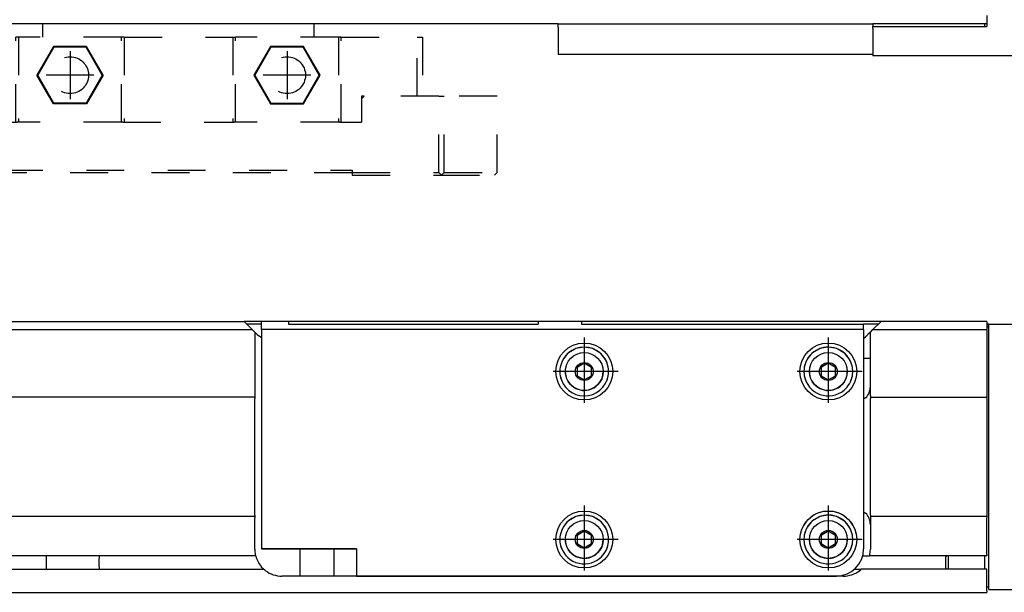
# Model space of a CAD drawing. Header units: inches. Extents: x -381 to 27245, y -418 to 176.
# Tile 41 of 43: x 26960 to 27142, y -170 to -64. Entities that reach past the tile are written whole.
import ezdxf

# ---------------------------------------------------------------- set-up
doc = ezdxf.new("R2010")
doc.units = ezdxf.units.IN
doc.linetypes.add('DASHED', pattern=[15, 7, -8])
doc.linetypes.add('DOT_CENTER', pattern=[14, 12, -1, 0, -1])
doc.layers.add('1', color=7, linetype='Continuous')

# ---------------------------------------------------------------- blocks, each defined once
blk = doc.blocks.new('CABEZA_2__25', base_point=(26944.43, -92.97))
at = {"color": 2, "linetype": 'DASHED'}
for p, q in [((26964.43, -65.67), (26964.43, -65.03)), ((26964.46, -65.04), (26964.44, -65.03)), ((26964.52, -65.04), (26964.46, -65.04)), ((26964.6, -65.04), (26964.52, -65.04)), ((26964.62, -65.03), (26964.6, -65.04)), ((26964.67, -65.03), (26964.62, -65.03)), ((27014.23, -65.03), (27014.18, -65.03)), ((27014.25, -65.04), (27014.23, -65.03)), ((27014.34, -65.04), (27014.25, -65.04)), ((27014.4, -65.03), (27014.34, -65.04)), ((27014.42, -65.03), (27014.4, -65.03)), ((27014.43, -65.67), (27014.43, -65.03)), ((26964.43, -67.53), (26964.43, -65.67)), ((27014.43, -67.53), (27014.43, -65.67)), ((26945.43, -67.53), (26944.43, -67.53)), ((26944.43, -67.53), (26944.43, -78.37)), ((26945.43, -78.37), (26945.43, -67.53)), ((26945.43, -67.53), (26959.43, -67.53)), ((26959.43, -83.17), (26959.43, -67.53)), ((26959.93, -67.53), (26959.43, -67.53)), ((26959.93, -67.53), (26959.93, -83.17)), ((26978.93, -67.53), (26959.93, -67.53)), ((26978.93, -83.17), (26978.93, -67.53)), ((26979.43, -67.53), (26978.93, -67.53)), ((26979.43, -67.53), (26979.43, -83.17)), ((26979.43, -67.53), (26999.43, -67.53)), ((26999.43, -67.53), (26999.43, -83.17)), ((26999.43, -67.53), (26999.93, -67.53)), ((26999.93, -83.17), (26999.93, -67.53)), ((27018.93, -67.53), (26999.93, -67.53)), ((27018.93, -67.53), (27018.93, -83.17)), ((27019.43, -67.53), (27018.93, -67.53)), ((27019.43, -83.17), (27019.43, -67.53)), ((27019.43, -67.53), (27033.43, -67.53)), ((27033.43, -78.37), (27033.43, -67.53)), ((27033.43, -67.53), (27034.43, -67.53)), ((27034.43, -67.53), (27034.43, -78.37)), ((26966.37, -69.22), (26963.3, -74.52)), ((26966.45, -69.37), (26963.48, -74.52)), ((26966.45, -69.37), (26966.37, -69.22)), ((26972.49, -69.22), (26966.37, -69.22)), ((26972.4, -69.37), (26966.45, -69.37)), ((26972.4, -69.37), (26972.49, -69.22)), ((26975.37, -74.52), (26972.4, -69.37)), ((26975.55, -74.52), (26972.49, -69.22)), ((27006.37, -69.22), (27003.3, -74.52)), ((27006.45, -69.37), (27003.48, -74.52)), ((27006.45, -69.37), (27006.37, -69.22)), ((27012.49, -69.22), (27006.37, -69.22)), ((27012.4, -69.37), (27006.45, -69.37)), ((27012.4, -69.37), (27012.49, -69.22)), ((27015.37, -74.52), (27012.4, -69.37)), ((27015.55, -74.52), (27012.49, -69.22)), ((26963.48, -74.52), (26963.3, -74.52)), ((26966.37, -79.83), (26963.3, -74.52)), ((26966.45, -79.67), (26963.48, -74.52)), ((26975.37, -74.52), (26972.4, -79.67)), ((26975.55, -74.52), (26972.49, -79.83)), ((26975.37, -74.52), (26975.55, -74.52)), ((27003.3, -74.52), (27006.37, -79.83)), ((27003.48, -74.52), (27003.3, -74.52)), ((27003.48, -74.52), (27006.45, -79.67)), ((27012.4, -79.67), (27015.37, -74.52)), ((27012.49, -79.83), (27015.55, -74.52)), ((27015.37, -74.52), (27015.55, -74.52)), ((26944.43, -92.47), (26944.43, -78.37)), ((26944.43, -78.37), (26945.43, -78.37)), ((26945.43, -78.37), (26945.43, -92.47)), ((26945.43, -78.37), (26955.18, -78.37)), ((26955.68, -78.37), (26955.18, -78.37)), ((26955.68, -78.87), (26955.18, -78.37)), ((26955.68, -83.17), (26955.68, -78.37)), ((26955.68, -78.87), (26955.68, -83.17)), ((26966.37, -79.83), (26966.45, -79.67)), ((26972.49, -79.83), (26966.37, -79.83)), ((26972.4, -79.67), (26966.45, -79.67)), ((26972.49, -79.83), (26972.4, -79.67)), ((27006.45, -79.67), (27006.37, -79.83)), ((27006.37, -79.83), (27012.49, -79.83)), ((27006.45, -79.67), (27012.4, -79.67)), ((27012.4, -79.67), (27012.49, -79.83)), ((27023.68, -78.37), (27023.18, -78.37)), ((27023.68, -78.37), (27023.18, -78.87)), ((27023.18, -78.37), (27023.18, -78.87)), ((27023.18, -78.87), (27023.18, -83.17)), ((27037.43, -78.37), (27023.68, -78.37)), ((27037.43, -92.47), (27037.43, -78.37)), ((27037.43, -78.37), (27038.43, -78.37)), ((27038.43, -92.47), (27038.43, -78.37)), ((27048.17, -78.37), (27038.43, -78.37)), ((27048.17, -92.47), (27048.17, -78.37)), ((26955.68, -83.17), (26959.68, -83.17)), ((26959.93, -83.17), (26959.68, -83.17)), ((26978.93, -83.17), (26959.93, -83.17)), ((26979.18, -83.17), (26978.93, -83.17)), ((26979.18, -83.17), (26999.68, -83.17)), ((26999.93, -83.17), (26999.68, -83.17)), ((27018.93, -83.17), (26999.93, -83.17)), ((27019.18, -83.17), (27018.93, -83.17)), ((27019.18, -83.17), (27023.18, -83.17)), ((26944.43, -92.47), (26944.93, -92.97)), ((26944.93, -92.97), (26945.43, -92.47)), ((26945.43, -92.47), (26957.43, -92.47)), ((26957.43, -92.47), (26957.43, -92.07)), ((26957.43, -92.07), (27021.43, -92.07)), ((26957.43, -92.97), (26957.43, -92.47)), ((27021.43, -92.57), (26957.43, -92.57)), ((27021.43, -92.07), (27021.43, -92.47)), ((27021.43, -92.47), (27037.43, -92.47)), ((27021.43, -92.47), (27021.43, -92.97)), ((27037.43, -92.47), (27037.93, -92.97)), ((27038.43, -92.47), (27037.93, -92.97)), ((27038.43, -92.47), (27048.17, -92.47)), ((27048.17, -92.47), (27047.67, -92.97)), ((26957.43, -92.97), (26944.93, -92.97)), ((27021.43, -92.97), (27037.93, -92.97)), ((27037.93, -92.97), (27047.67, -92.97))]:
    blk.add_line(p, q, dxfattribs=at)
for centre in [(26969.43, -74.52), (27009.43, -74.52)]:
    blk.add_circle(centre, 3.4, dxfattribs=at)
at = {"layer": '1', "color": 2, "linetype": 'DOT_CENTER'}
for p, q in [((26969.43, -70.12), (26969.43, -78.92)), ((27009.43, -70.12), (27009.43, -78.92)), ((26973.83, -74.52), (26965.03, -74.52)), ((27013.83, -74.52), (27005.03, -74.52))]:
    blk.add_line(p, q, dxfattribs=at)
blk = doc.blocks.new('Modulo_der__10-ET___34', base_point=(25871.93, -70.93))
at = {"color": 7, "linetype": 'Continuous'}
for p, q in [((27138.43, -63.53), (27138.43, -65.53)), ((27059.43, -65.03), (25871.93, -65.03)), ((27059.43, -65.03), (27117.43, -65.03)), ((27059.43, -65.63), (27059.43, -65.03)), ((27138.43, -65.03), (27117.43, -65.03)), ((27117.43, -65.03), (27117.43, -65.53)), ((27138.03, -65.03), (27138.03, -65.53)), ((27059.43, -65.63), (27059.43, -70.63)), ((27117.43, -65.93), (27117.43, -65.53)), ((27117.43, -65.53), (27138.43, -65.53)), ((27117.43, -65.93), (27117.43, -70.93)), ((27059.43, -70.63), (27117.43, -70.63)), ((27167.83, -70.93), (27117.43, -70.93))]:
    blk.add_line(p, q, dxfattribs=at)
blk = doc.blocks.new('L-262__36', base_point=(624.37, -92.97))
for name, p in [('Modulo_der__10-ET___34', (25871.93, -70.93)), ('CABEZA_2__25', (26944.43, -92.97))]:
    blk.add_blockref(name, p)
blk = doc.blocks.new('Alzado2', base_point=(2899, -49))
blk.add_blockref('L-262__36', (624.37, -92.97))
blk = doc.blocks.new('Modulo_der__10-ET___86', base_point=(25871.93, -169.98))
at = {"color": 7, "linetype": 'Continuous'}
for p, q in [((25871.93, -119.98), (27001.51, -119.98)), ((26947.34, -121.48), (27003.01, -121.48)), ((27003.01, -121.48), (27001.51, -119.98)), ((27004.73, -119.98), (27001.51, -119.98)), ((27004.73, -120.48), (27002.01, -120.48)), ((27003.48, -121.95), (27003.01, -121.48)), ((27004.73, -121.47), (27004.73, -119.98)), ((27009.73, -119.98), (27004.73, -119.98)), ((27115.73, -121.47), (27004.73, -121.47)), ((27004.73, -121.47), (27004.73, -161.97)), ((27009.73, -119.98), (27009.73, -120.47)), ((27055.73, -119.98), (27009.73, -119.98)), ((27009.73, -120.47), (27055.73, -120.47)), ((27055.73, -119.98), (27055.73, -120.47)), ((27063.73, -119.98), (27055.73, -119.98)), ((27063.73, -119.98), (27063.73, -120.47)), ((27118.95, -119.98), (27063.73, -119.98)), ((27063.73, -120.47), (27115.73, -120.48)), ((27115.73, -121.47), (27115.73, -120.48)), ((27118.45, -120.48), (27115.73, -120.48)), ((27115.73, -121.47), (27115.73, -161.97)), ((27116.98, -121.95), (27117.45, -121.48)), ((27117.45, -121.48), (27118.95, -119.98)), ((27117.45, -121.48), (27138.43, -121.48)), ((27138.43, -119.98), (27118.95, -119.98)), ((27138.43, -119.98), (27138.43, -121.48)), ((27138.83, -120.48), (27138.43, -120.48)), ((27138.43, -120.58), (27138.83, -120.58)), ((27138.43, -120.98), (27138.83, -120.98)), ((27138.43, -121.48), (27138.43, -133.73)), ((27138.83, -122.98), (27138.83, -120.48)), ((27138.83, -120.48), (27159.83, -120.48)), ((27003.48, -121.95), (27003.94, -122.41)), ((27003.48, -121.95), (27003.48, -133.73)), ((27003.94, -122.41), (27004.73, -122.94)), ((27115.73, -123.05), (27115.75, -123.04)), ((27115.75, -123.04), (27116.08, -122.8)), ((27116.08, -122.8), (27116.09, -122.79)), ((27116.09, -122.79), (27116.34, -122.58)), ((27116.34, -122.58), (27116.37, -122.55)), ((27116.48, -122.44), (27116.37, -122.55)), ((27116.51, -122.41), (27116.48, -122.44)), ((27116.54, -122.38), (27116.51, -122.41)), ((27116.98, -121.95), (27116.54, -122.38)), ((27116.98, -133.73), (27116.98, -121.95)), ((27138.83, -166.98), (27138.83, -122.98)), ((27062.49, -125.08), (27061.33, -125.78)), ((27062.51, -125.07), (27062.49, -125.08)), ((27062.69, -125), (27062.51, -125.07)), ((27064.17, -124.73), (27062.69, -125)), ((27064.23, -124.72), (27064.17, -124.73)), ((27064.28, -124.73), (27064.23, -124.72)), ((27065.77, -125), (27064.28, -124.73)), ((27065.95, -125.07), (27065.77, -125)), ((27065.97, -125.08), (27065.95, -125.07)), ((27067.12, -125.78), (27065.97, -125.08)), ((27107.49, -125.08), (27106.33, -125.78)), ((27107.51, -125.07), (27107.49, -125.08)), ((27107.69, -125), (27107.51, -125.07)), ((27109.17, -124.73), (27107.69, -125)), ((27109.23, -124.72), (27109.17, -124.73)), ((27109.28, -124.73), (27109.23, -124.72)), ((27110.77, -125), (27109.28, -124.73)), ((27110.95, -125.07), (27110.77, -125)), ((27110.97, -125.08), (27110.95, -125.07)), ((27112.12, -125.78), (27110.97, -125.08)), ((27060.33, -126.97), (27060.07, -127.5)), ((27061.03, -126.06), (27060.33, -126.97)), ((27061.04, -126.04), (27061.03, -126.06)), ((27061.33, -125.78), (27061.04, -126.04)), ((27067.41, -126.04), (27067.12, -125.78)), ((27067.42, -126.06), (27067.41, -126.04)), ((27068.12, -126.97), (27067.42, -126.06)), ((27068.38, -127.5), (27068.12, -126.97)), ((27105.33, -126.97), (27105.07, -127.5)), ((27106.03, -126.06), (27105.33, -126.97)), ((27106.04, -126.04), (27106.03, -126.06)), ((27106.33, -125.78), (27106.04, -126.04)), ((27112.41, -126.04), (27112.12, -125.78)), ((27112.42, -126.06), (27112.41, -126.04)), ((27113.12, -126.97), (27112.42, -126.06)), ((27113.38, -127.5), (27113.12, -126.97)), ((27116.98, -126.83), (27115.73, -126.83)), ((27060.07, -127.5), (27059.79, -128.44)), ((27064.23, -127.69), (27062.9, -128.46)), ((27064.23, -127.69), (27062.9, -128.46)), ((27062.9, -128.46), (27062.9, -129.99)), ((27065.56, -128.46), (27064.23, -127.69)), ((27065.56, -128.46), (27064.23, -127.69)), ((27065.56, -129.99), (27065.56, -128.46)), ((27068.66, -128.44), (27068.38, -127.5)), ((27105.07, -127.5), (27104.79, -128.44)), ((27109.23, -127.69), (27107.9, -128.46)), ((27109.23, -127.69), (27107.9, -128.46)), ((27107.9, -128.46), (27107.9, -129.99)), ((27110.56, -128.46), (27109.23, -127.69)), ((27110.56, -128.46), (27109.23, -127.69)), ((27110.56, -129.99), (27110.56, -128.46)), ((27113.66, -128.44), (27113.38, -127.5)), ((27062.9, -129.99), (27064.23, -130.76)), ((27064.23, -130.76), (27065.56, -129.99)), ((27107.9, -129.99), (27109.23, -130.76)), ((27109.23, -130.76), (27110.56, -129.99)), ((27003.48, -133.98), (25873.63, -133.98)), ((27003.48, -133.73), (27003.48, -133.98)), ((27003.48, -133.98), (27003.48, -134.23)), ((27003.48, -155.73), (27003.48, -134.23)), ((27116.1, -134.1), (27115.73, -134.35)), ((27116.98, -133.73), (27116.98, -133.98)), ((27116.98, -133.98), (27138.43, -133.98)), ((27116.98, -133.98), (27116.98, -134.23)), ((27116.98, -155.73), (27116.98, -134.23)), ((27138.43, -133.73), (27138.43, -133.98)), ((27138.43, -133.98), (27138.43, -134.23)), ((27138.43, -134.23), (27138.43, -155.73)), ((27003.48, -155.98), (25873.63, -155.98)), ((27003.48, -155.73), (27003.48, -155.98)), ((27003.48, -155.98), (27003.48, -156.23)), ((27062.49, -156.08), (27061.33, -156.78)), ((27062.51, -156.07), (27062.49, -156.08)), ((27062.69, -156), (27062.51, -156.07)), ((27064.15, -155.74), (27062.69, -156)), ((27064.23, -155.72), (27064.15, -155.74)), ((27064.3, -155.74), (27064.23, -155.72)), ((27065.77, -156), (27064.3, -155.74)), ((27065.95, -156.07), (27065.77, -156)), ((27065.97, -156.08), (27065.95, -156.07)), ((27067.12, -156.78), (27065.97, -156.08)), ((27107.49, -156.08), (27106.33, -156.78)), ((27107.51, -156.07), (27107.49, -156.08)), ((27107.69, -156), (27107.51, -156.07)), ((27109.15, -155.74), (27107.69, -156)), ((27109.23, -155.72), (27109.15, -155.74)), ((27109.3, -155.74), (27109.23, -155.72)), ((27110.77, -156), (27109.3, -155.74)), ((27110.95, -156.07), (27110.77, -156)), ((27110.97, -156.08), (27110.95, -156.07)), ((27112.12, -156.78), (27110.97, -156.08)), ((27115.73, -155.11), (27116.1, -155.36)), ((27116.98, -155.73), (27116.98, -155.98)), ((27138.43, -155.98), (27116.98, -155.98)), ((27116.98, -155.98), (27116.98, -156.23)), ((27138.43, -155.73), (27138.43, -155.98)), ((27138.43, -155.98), (27138.43, -156.23)), ((27003.48, -161.98), (27003.48, -156.23)), ((27061.04, -157.04), (27060.33, -157.97)), ((27061.33, -156.78), (27061.04, -157.04)), ((27067.41, -157.04), (27067.12, -156.78)), ((27068.12, -157.97), (27067.41, -157.04)), ((27106.04, -157.04), (27105.33, -157.97)), ((27106.33, -156.78), (27106.04, -157.04)), ((27112.41, -157.04), (27112.12, -156.78)), ((27113.12, -157.97), (27112.41, -157.04)), ((27116.98, -156.23), (27116.98, -161.98)), ((27138.43, -162.98), (27138.43, -156.23)), ((27060.07, -158.5), (27059.79, -159.44)), ((27060.33, -157.97), (27060.07, -158.5)), ((27064.23, -158.69), (27062.9, -159.46)), ((27064.23, -158.69), (27062.9, -159.46)), ((27062.9, -159.46), (27062.9, -160.99)), ((27065.56, -159.46), (27064.23, -158.69)), ((27065.56, -159.46), (27064.23, -158.69)), ((27065.56, -160.99), (27065.56, -159.46)), ((27068.38, -158.5), (27068.12, -157.97)), ((27068.66, -159.44), (27068.38, -158.5)), ((27105.07, -158.5), (27104.79, -159.44)), ((27105.33, -157.97), (27105.07, -158.5)), ((27109.23, -158.69), (27107.9, -159.46)), ((27109.23, -158.69), (27107.9, -159.46)), ((27107.9, -159.46), (27107.9, -160.99)), ((27110.56, -159.46), (27109.23, -158.69)), ((27110.56, -159.46), (27109.23, -158.69)), ((27110.56, -160.99), (27110.56, -159.46)), ((27113.38, -158.5), (27113.12, -157.97)), ((27113.66, -159.44), (27113.38, -158.5)), ((27062.9, -160.99), (27064.23, -161.76)), ((27064.23, -161.76), (27065.56, -160.99)), ((27107.9, -160.99), (27109.23, -161.76)), ((27109.23, -161.76), (27110.56, -160.99)), ((27003.64, -163.23), (25873.63, -163.23)), ((26965.03, -163.23), (26965.03, -163.3)), ((26965.03, -163.3), (26965.03, -163.36)), ((26965.03, -163.36), (26965.04, -163.99)), ((26974.82, -164.07), (26974.83, -163.36)), ((26974.83, -163.3), (26974.83, -163.23)), ((26974.83, -163.36), (26974.83, -163.3)), ((27003.58, -162.99), (27003.58, -162.98)), ((27003.59, -163.02), (27003.58, -162.99)), ((27003.59, -163.03), (27003.59, -163.02)), ((27003.6, -163.08), (27003.59, -163.03)), ((27003.6, -163.09), (27003.6, -163.08)), ((27003.61, -163.1), (27003.6, -163.09)), ((27003.61, -163.13), (27003.61, -163.1)), ((27003.64, -163.23), (27003.61, -163.13)), ((27003.64, -163.23), (27003.65, -163.27)), ((27003.65, -163.27), (27003.66, -163.3)), ((27003.66, -163.3), (27003.8, -163.75)), ((27022.23, -161.97), (27004.73, -161.97)), ((27004.73, -161.97), (27022.23, -161.97)), ((27011.78, -161.97), (27011.78, -166.98)), ((27018.08, -161.97), (27018.08, -166.98)), ((27022.23, -161.97), (27022.23, -166.97)), ((27115.48, -163.24), (27116.82, -163.24)), ((27116.85, -163.11), (27116.82, -163.21)), ((27116.82, -163.23), (27116.83, -163.18)), ((27116.82, -163.21), (27116.82, -163.23)), ((27116.82, -163.24), (27116.82, -163.23)), ((27138.43, -163.23), (27116.82, -163.23)), ((27116.83, -163.18), (27116.86, -163.07)), ((27116.87, -163), (27116.85, -163.1)), ((27116.85, -163.1), (27116.85, -163.11)), ((27116.86, -163.07), (27116.86, -163.05)), ((27116.87, -163.03), (27116.88, -162.96)), ((27116.88, -162.98), (27116.87, -163)), ((27116.88, -162.98), (27116.98, -161.98)), ((27131.08, -163.23), (27130.83, -163.48)), ((27131.33, -163.23), (27131.33, -163.42)), ((27138.03, -163.23), (27138.03, -165.73)), ((27138.43, -162.98), (27138.43, -163.23)), ((26965.04, -164.97), (26965.03, -165.6)), ((26965.04, -163.99), (26965.04, -164.07)), ((26965.04, -164.07), (26965.04, -164.72)), ((26965.04, -164.72), (26965.04, -164.88)), ((26965.04, -164.88), (26965.04, -164.97)), ((26974.81, -164.48), (26974.82, -164.07)), ((26974.82, -164.88), (26974.81, -164.48)), ((26974.83, -165.6), (26974.82, -164.88)), ((27003.8, -163.75), (27003.85, -163.86)), ((27003.85, -163.86), (27004.02, -164.24)), ((27004.02, -164.24), (27004.15, -164.48)), ((27004.15, -164.48), (27004.18, -164.54)), ((27004.18, -164.54), (27004.3, -164.73)), ((27004.3, -164.73), (27004.66, -165.2)), ((27130.83, -163.48), (27130.83, -165.48)), ((27131.33, -163.42), (27131.33, -165.54)), ((25873.63, -165.73), (27005.17, -165.73)), ((26965.03, -165.6), (26965.03, -165.65)), ((26965.03, -165.65), (26965.03, -165.73)), ((26974.83, -165.65), (26974.83, -165.6)), ((26974.83, -165.73), (26974.83, -165.65)), ((27004.66, -165.2), (27004.69, -165.24)), ((27004.69, -165.24), (27005.09, -165.66)), ((27005.09, -165.66), (27005.17, -165.73)), ((27005.22, -165.77), (27005.17, -165.73)), ((27005.29, -165.83), (27005.22, -165.77)), ((27005.32, -165.85), (27005.29, -165.83)), ((27005.33, -165.86), (27005.32, -165.85)), ((27005.35, -165.88), (27005.33, -165.86)), ((27005.36, -165.89), (27005.35, -165.88)), ((27005.39, -165.91), (27005.36, -165.89)), ((27005.41, -165.93), (27005.39, -165.91)), ((27005.43, -165.94), (27005.41, -165.93)), ((27005.44, -165.95), (27005.43, -165.94)), ((27005.46, -165.96), (27005.44, -165.95)), ((27005.48, -165.98), (27005.46, -165.96)), ((27111.98, -166.98), (27008.48, -166.98)), ((27022.23, -166.97), (27110.73, -166.97)), ((27052.81, -166.97), (27051.04, -166.97)), ((27110.73, -166.97), (27055.92, -166.97)), ((27056.99, -166.97), (27056.98, -166.98)), ((27113.89, -166.6), (27113.9, -166.59)), ((27113.96, -165.72), (27115.3, -165.72)), ((27114.95, -165.99), (27115.2, -165.8)), ((27115.01, -165.95), (27114.98, -165.98)), ((27115.14, -165.85), (27115.01, -165.95)), ((27115.17, -165.82), (27115.14, -165.85)), ((27115.19, -165.81), (27115.17, -165.82)), ((27115.21, -165.79), (27115.19, -165.81)), ((27115.21, -165.79), (27115.28, -165.73)), ((27115.23, -165.77), (27115.21, -165.79)), ((27115.24, -165.76), (27115.23, -165.77)), ((27115.26, -165.75), (27115.24, -165.76)), ((27115.28, -165.73), (27115.26, -165.75)), ((27115.28, -165.73), (27115.3, -165.72)), ((27138.43, -165.73), (27115.28, -165.73)), ((27130.83, -165.48), (27131.07, -165.73)), ((27131.33, -165.54), (27131.33, -165.73)), ((27138.43, -165.98), (27138.43, -165.73)), ((27138.43, -169.73), (27138.43, -165.98)), ((27138.83, -169.48), (27138.83, -166.98)), ((25873.63, -169.98), (27138.43, -169.98)), ((27138.43, -168.98), (27138.83, -168.98)), ((27138.43, -169.73), (27138.43, -169.98)), ((27138.83, -169.48), (27159.83, -169.48))]:
    blk.add_line(p, q, dxfattribs=at)
for centre, radius in [((27064.23, -129.22), 5.25), ((27109.23, -129.22), 5.25), ((27064.23, -129.22), 3.49), ((27109.23, -129.22), 3.49), ((27064.23, -129.22), 1.66), ((27109.23, -129.22), 1.66), ((27064.23, -160.22), 5.25), ((27109.23, -160.22), 5.25), ((27064.23, -160.22), 3.49), ((27109.23, -160.22), 3.49), ((27064.23, -160.22), 1.66), ((27109.23, -160.22), 1.66)]:
    blk.add_circle(centre, radius, dxfattribs=at)
for centre, radius, start, end in [((27064.23, -129.22), 4.5, 9.9998, 170.0002), ((27109.23, -129.22), 4.5, 70.0046, 169.9956), ((27109.23, -129.22), 4.5, 9.9956, 70.005), ((27064.23, -129.22), 4.5, 170.0278, 202.5271), ((27064.23, -129.22), 4.5, 337.5153, 10.0181), ((27109.23, -129.22), 4.5, 170.0278, 202.5271), ((27109.23, -129.22), 4.5, 337.5153, 10.0181), ((27064.23, -129.22), 4.5, 190.0009, 349.9991), ((27064.23, -129.22), 3.49, 179.9981, 292.4835), ((27064.23, -129.22), 3.49, 292.488, 0.0027), ((27109.23, -129.22), 4.5, 190.0042, 309.996), ((27109.23, -129.22), 3.49, 179.9981, 292.4835), ((27109.23, -129.22), 3.49, 292.488, 0.0027), ((27109.23, -129.22), 4.5, 309.9973, 350.0036), ((27113.98, -131.98), 3, 315.0242, 0.0132), ((27064.23, -160.22), 4.5, 9.9998, 170.0002), ((27109.23, -160.22), 5.25, 90.0058, 169.9977), ((27109.23, -160.22), 4.5, 70.0046, 169.9956), ((27109.23, -160.22), 5.25, 10.0028, 90.015), ((27109.23, -160.22), 4.5, 9.9956, 70.005), ((27113.98, -157.48), 3, 359.9868, 44.9758), ((27064.23, -160.22), 4.5, 170.0278, 202.5271), ((27064.23, -160.22), 4.5, 337.5153, 10.0181), ((27109.23, -160.22), 4.5, 170.0278, 202.5271), ((27109.23, -160.22), 4.5, 337.5153, 10.0181), ((27064.23, -160.22), 4.5, 190.0042, 309.996), ((27064.23, -160.22), 3.49, 179.9981, 292.4835), ((27064.23, -160.22), 3.49, 292.488, 0.0027), ((27064.23, -160.22), 4.5, 309.9973, 350.0036), ((27109.23, -160.22), 4.5, 190.0042, 309.996), ((27109.23, -160.22), 3.49, 179.9981, 292.4835), ((27109.23, -160.22), 3.49, 292.488, 0.0027), ((27109.23, -160.22), 4.5, 309.9973, 350.0036), ((27008.48, -161.98), 5, 180, 191.537), ((27110.73, -161.97), 5, 270, 360), ((27110.73, -161.97), 5, 270, 360), ((27008.48, -161.98), 5, 233.1232, 269.9931), ((27111.98, -161.98), 5, 270, 306.8775)]:
    blk.add_arc(centre, radius, start, end, dxfattribs=at)
for points, knots in [([(27018.08, -161.97), (27018.04, -161.97), (27017.9, -161.97), (27017.59, -161.97), (27017.1, -161.97), (27016.47, -161.97), (27015.72, -161.97), (27014.93, -161.97), (27014.13, -161.97), (27013.38, -161.97), (27012.76, -161.97), (27012.23, -161.97), (27012, -161.97), (27011.72, -161.97), (27012, -161.97), (27012.23, -161.97), (27012.76, -161.97), (27013.38, -161.97), (27014.13, -161.97), (27014.93, -161.97), (27015.72, -161.97), (27016.47, -161.97), (27017.1, -161.97), (27017.59, -161.97), (27017.9, -161.97), (27018.04, -161.97), (27018.08, -161.97)], [0, 0, 0, 0, 0.107335, 0.42202, 0.922614, 1.575, 2.33472, 3.15, 3.96528, 4.725, 5.377386, 5.87798, 6.192666, 6.300001, 6.407335, 6.722021, 7.222615, 7.875001, 8.634721, 9.450001, 10.265281, 11.025001, 11.677387, 12.177981, 12.492666, 12.600001, 12.600001, 12.600001, 12.600001]), ([(27034.93, -166.97), (27034.9, -166.97), (27034.79, -166.97), (27034.56, -166.97), (27034.2, -166.97), (27033.74, -166.97), (27033.2, -166.97), (27032.65, -166.97), (27032.12, -166.97), (27031.66, -166.97), (27031.27, -166.97), (27031.1, -166.97), (27030.88, -166.97), (27031.1, -166.97), (27031.27, -166.97), (27031.66, -166.97), (27032.12, -166.97), (27032.65, -166.97), (27033.2, -166.97), (27033.74, -166.97), (27034.2, -166.97), (27034.56, -166.97), (27034.79, -166.97), (27034.9, -166.97), (27034.93, -166.97)], [0, 0, 0, 0, 0.081015, 0.317493, 0.690279, 1.16917, 1.71537, 2.28463, 2.83083, 3.309721, 3.682506, 3.918986, 3.999999, 4.081012, 4.317492, 4.690277, 5.169169, 5.715369, 6.284628, 6.830828, 7.309719, 7.682505, 7.918983, 7.999998, 7.999998, 7.999998, 7.999998]), ([(27055.05, -166.97), (27055.02, -166.97), (27054.88, -166.97), (27054.57, -166.97), (27054.09, -166.97), (27053.45, -166.97), (27052.72, -166.97), (27051.93, -166.97), (27051.14, -166.97), (27050.4, -166.97), (27049.78, -166.97), (27049.25, -166.97), (27049.03, -166.97), (27048.75, -166.97), (27049.03, -166.97), (27049.25, -166.97), (27049.78, -166.97), (27050.4, -166.97), (27051.14, -166.97), (27051.93, -166.97), (27052.72, -166.97), (27053.45, -166.97), (27054.09, -166.97), (27054.57, -166.97), (27054.88, -166.97), (27055.02, -166.97), (27055.05, -166.97)], [0, 0, 0, 0, 0.106483, 0.418671, 0.915292, 1.5625, 2.316191, 3.125, 3.933809, 4.6875, 5.334708, 5.831329, 6.143517, 6.25, 6.356483, 6.668671, 7.165292, 7.8125, 8.566191, 9.375, 10.183809, 10.9375, 11.584708, 12.081329, 12.393517, 12.5, 12.5, 12.5, 12.5])]:
    blk.add_open_spline(points, degree=3, knots=knots, dxfattribs=at)
at = {"layer": '1', "color": 2, "linetype": 'DOT_CENTER'}
for p, q in [((27064.23, -122.97), (27064.23, -135.47)), ((27109.23, -122.97), (27109.23, -135.47)), ((27070.48, -129.22), (27057.98, -129.22)), ((27115.48, -129.22), (27102.98, -129.22)), ((27064.23, -153.97), (27064.23, -166.47)), ((27109.23, -153.97), (27109.23, -166.47)), ((27070.48, -160.22), (27057.98, -160.22)), ((27115.48, -160.22), (27102.98, -160.22))]:
    blk.add_line(p, q, dxfattribs=at)
blk = doc.blocks.new('L-262__88', base_point=(624.37, -171.48))
blk.add_blockref('Modulo_der__10-ET___86', (25871.93, -169.98))
blk = doc.blocks.new('Superior1', base_point=(2899, -145.73))
blk.add_blockref('L-262__88', (624.37, -171.48))

msp = doc.modelspace()

# ---------------------------------------------------------------- block references
for name, p in [('Alzado2', (2899, -49)), ('Superior1', (2899, -145.73))]:
    msp.add_blockref(name, p)

doc.saveas('drawing.dxf')
